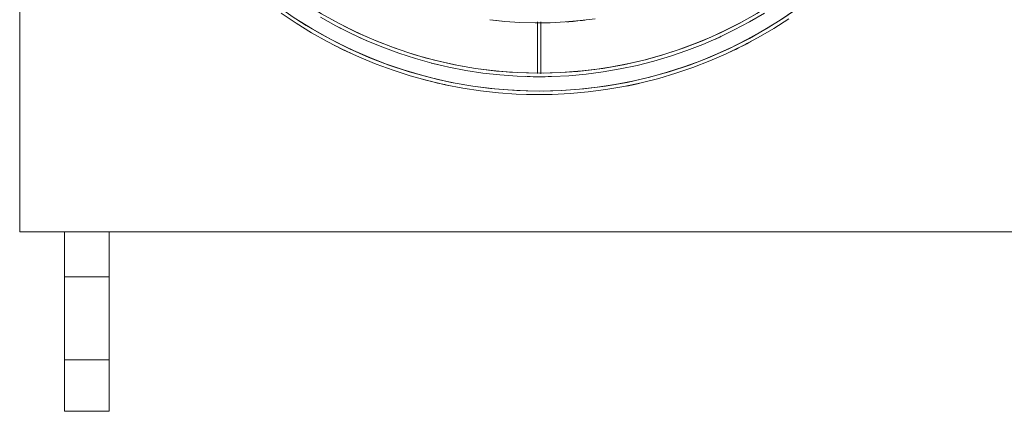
# Model space of a CAD drawing. Header units: millimetres. Extents: x -3165 to 47090, y -1932 to 8822.
# Tile 48 of 59: x 35885 to 36435, y 2680 to 2898. Entities that reach past the tile are written whole.
import ezdxf

# ---------------------------------------------------------------- set-up
doc = ezdxf.new("R2010")
doc.units = ezdxf.units.MM
doc.layers.add('M-EQPM', color=50, linetype='Continuous', lineweight=18)

# ---------------------------------------------------------------- blocks, each defined once
blk = doc.blocks.new('Outdoor_Condenser_Unit_Single_Fan_15958 - Generic _Without Brackets_-4065094-ELEVAÇÃO 6 - MAPEAMENTO DE DANOS')
at = {"layer": 'M-EQPM'}
for p, q in [((22966.11, 2780), (22966.11, 3435)), ((23255.11, 2897.16), (23255.11, 2868.21)), ((23257.11, 2868.09), (23257.11, 2897)), ((23148.5, 2883.01), (23147.7, 2883.4)), ((23148.5, 2883.01), (23147.7, 2883.4)), ((23148.5, 2883.01), (23147.7, 2883.4)), ((23148.5, 2883.01), (23147.7, 2883.4)), ((23148.5, 2883.01), (23147.7, 2883.4)), ((23148.5, 2883.01), (23147.7, 2883.4)), ((23148.5, 2883.01), (23147.7, 2883.4)), ((23836.11, 2780), (22966.11, 2780)), ((22991.11, 2755), (22991.11, 2780)), ((22991.11, 2780), (23016.11, 2780)), ((23016.11, 2780), (23016.11, 2755)), ((22991.11, 2708.66), (22991.11, 2755)), ((23016.11, 2755), (22991.11, 2755)), ((23016.11, 2755), (23016.11, 2708.66)), ((22991.11, 2680), (22991.11, 2708.66)), ((22991.11, 2708.66), (23016.11, 2708.66)), ((23016.11, 2708.66), (23016.11, 2680)), ((23016.11, 2680), (22991.11, 2680))]:
    blk.add_line(p, q, dxfattribs=at)
at = {"layer": 'M-EQPM', "flags": 128}
for points in [[(23112.16, 2901.88), (23120.5, 2896.29), (23129.05, 2891.04), (23137.81, 2886.13), (23146.76, 2881.57), (23155.88, 2877.38), (23165.16, 2873.56), (23174.59, 2870.11), (23184.15, 2867.04), (23193.82, 2864.35), (23203.6, 2862.06), (23213.45, 2860.15), (23223.38, 2858.64), (23233.36, 2857.53), (23243.37, 2856.82), (23253.41, 2856.51), (23263.44, 2856.61), (23273.47, 2857.1), (23283.47, 2858), (23293.43, 2859.29), (23303.32, 2860.98), (23313.14, 2863.06), (23322.87, 2865.54), (23332.49, 2868.4), (23341.99, 2871.65), (23351.36, 2875.27), (23360.57, 2879.27), (23364.46, 2881.14)], [(23112.16, 2901.88), (23120.5, 2896.29), (23129.05, 2891.04), (23137.81, 2886.13), (23146.76, 2881.57), (23155.88, 2877.38), (23165.16, 2873.56), (23174.59, 2870.11), (23184.15, 2867.04), (23193.82, 2864.35), (23203.6, 2862.06), (23213.45, 2860.15), (23223.38, 2858.64), (23233.36, 2857.53), (23243.37, 2856.82), (23253.41, 2856.51), (23263.44, 2856.61), (23273.47, 2857.1), (23283.47, 2858), (23293.43, 2859.29), (23303.32, 2860.98), (23313.14, 2863.06), (23322.87, 2865.54), (23332.49, 2868.4), (23341.99, 2871.65), (23351.36, 2875.27), (23360.57, 2879.27), (23364.46, 2881.14)], [(23112.16, 2901.88), (23120.5, 2896.29), (23129.05, 2891.04), (23137.81, 2886.13), (23146.76, 2881.57), (23155.88, 2877.38), (23165.16, 2873.56), (23174.59, 2870.11), (23184.15, 2867.04), (23193.82, 2864.35), (23203.6, 2862.06), (23213.45, 2860.15), (23223.38, 2858.64), (23233.36, 2857.53), (23243.37, 2856.82), (23253.41, 2856.51), (23263.44, 2856.61), (23273.47, 2857.1), (23283.47, 2858), (23293.43, 2859.29), (23303.32, 2860.98), (23313.14, 2863.06), (23322.87, 2865.54), (23332.49, 2868.4), (23341.99, 2871.65), (23351.36, 2875.27), (23360.57, 2879.27), (23364.46, 2881.14)], [(23112.16, 2901.88), (23120.5, 2896.29), (23129.05, 2891.04), (23137.81, 2886.13), (23146.76, 2881.57), (23155.88, 2877.38), (23165.16, 2873.56), (23174.59, 2870.11), (23184.15, 2867.04), (23193.82, 2864.35), (23203.6, 2862.06), (23213.45, 2860.15), (23223.38, 2858.64), (23233.36, 2857.53), (23243.37, 2856.82), (23253.41, 2856.51), (23263.44, 2856.61), (23273.47, 2857.1), (23283.47, 2858), (23293.43, 2859.29), (23303.32, 2860.98), (23313.14, 2863.06), (23322.87, 2865.54), (23332.49, 2868.4), (23341.99, 2871.65), (23351.36, 2875.27), (23360.57, 2879.27), (23364.46, 2881.14)], [(23112.16, 2901.88), (23120.5, 2896.29), (23129.05, 2891.04), (23137.81, 2886.13), (23146.76, 2881.57), (23155.88, 2877.38), (23165.16, 2873.56), (23174.59, 2870.11), (23184.15, 2867.04), (23193.82, 2864.35), (23203.6, 2862.06), (23213.45, 2860.15), (23223.38, 2858.64), (23233.36, 2857.53), (23243.37, 2856.82), (23253.41, 2856.51), (23263.44, 2856.61), (23273.47, 2857.1), (23283.47, 2858), (23293.43, 2859.29), (23303.32, 2860.98), (23313.14, 2863.06), (23322.87, 2865.54), (23332.49, 2868.4), (23341.99, 2871.65), (23351.36, 2875.27), (23360.57, 2879.27), (23364.46, 2881.14)], [(23112.16, 2901.88), (23120.5, 2896.29), (23129.05, 2891.04), (23137.81, 2886.13), (23146.76, 2881.57), (23155.88, 2877.38), (23165.16, 2873.56), (23174.59, 2870.11), (23184.15, 2867.04), (23193.82, 2864.35), (23203.6, 2862.06), (23213.45, 2860.15), (23223.38, 2858.64), (23233.36, 2857.53), (23243.37, 2856.82), (23253.41, 2856.51), (23263.44, 2856.61), (23273.47, 2857.1), (23283.47, 2858), (23293.43, 2859.29), (23303.32, 2860.98), (23313.14, 2863.06), (23322.87, 2865.54), (23332.49, 2868.4), (23341.99, 2871.65), (23351.36, 2875.27), (23360.57, 2879.27), (23364.46, 2881.14)], [(23112.16, 2901.88), (23120.5, 2896.29), (23129.05, 2891.04), (23137.81, 2886.13), (23146.76, 2881.57), (23155.88, 2877.38), (23165.16, 2873.56), (23174.59, 2870.11), (23184.15, 2867.04), (23193.82, 2864.35), (23203.6, 2862.06), (23213.45, 2860.15), (23223.38, 2858.64), (23233.36, 2857.53), (23243.37, 2856.82), (23253.41, 2856.51), (23263.44, 2856.61), (23273.47, 2857.1), (23283.47, 2858), (23293.43, 2859.29), (23303.32, 2860.98), (23313.14, 2863.06), (23322.87, 2865.54), (23332.49, 2868.4), (23341.99, 2871.65), (23351.36, 2875.27), (23360.57, 2879.27), (23364.46, 2881.14)], [(23112.16, 2901.88), (23120.5, 2896.29), (23129.05, 2891.04), (23137.81, 2886.13), (23146.76, 2881.57), (23155.88, 2877.38), (23165.16, 2873.56), (23174.59, 2870.11), (23184.15, 2867.04), (23193.82, 2864.35), (23203.6, 2862.06), (23213.45, 2860.15), (23223.38, 2858.64), (23233.36, 2857.53), (23243.37, 2856.82), (23253.41, 2856.51), (23263.44, 2856.61), (23273.47, 2857.1), (23283.47, 2858), (23293.43, 2859.29), (23303.32, 2860.98), (23313.14, 2863.06), (23322.87, 2865.54), (23332.49, 2868.4), (23341.99, 2871.65), (23351.36, 2875.27), (23360.57, 2879.27), (23369.61, 2883.63), (23378.47, 2888.34), (23387.14, 2893.41), (23395.6, 2898.82)], [(23398.92, 2903.52), (23390.65, 2897.97), (23382.16, 2892.76), (23373.48, 2887.89), (23364.6, 2883.37), (23355.55, 2879.22), (23346.34, 2875.42), (23336.99, 2872), (23327.51, 2868.95), (23317.91, 2866.29), (23308.22, 2864.01), (23298.44, 2862.12), (23288.59, 2860.63), (23278.69, 2859.53), (23268.76, 2858.82), (23258.8, 2858.51), (23248.84, 2858.61), (23238.9, 2859.1), (23228.98, 2859.98), (23219.1, 2861.27), (23209.28, 2862.94), (23199.54, 2865.01), (23189.89, 2867.47), (23180.34, 2870.31), (23170.92, 2873.53), (23161.63, 2877.12), (23152.49, 2881.08), (23143.52, 2885.41), (23134.73, 2890.09), (23126.13, 2895.12), (23117.75, 2900.49)], [(23134.12, 2899.66), (23142.52, 2894.95), (23151.12, 2890.58), (23159.87, 2886.55), (23168.79, 2882.88), (23177.84, 2879.57), (23187.02, 2876.62), (23196.3, 2874.04), (23205.69, 2871.83), (23215.15, 2870.01), (23224.68, 2868.56), (23234.26, 2867.49), (23243.88, 2866.81), (23253.51, 2866.51), (23263.15, 2866.6), (23272.78, 2867.08), (23282.38, 2867.94), (23291.94, 2869.18), (23301.44, 2870.8), (23310.87, 2872.8), (23320.21, 2875.18), (23329.45, 2877.93), (23338.57, 2881.05), (23347.56, 2884.52), (23356.41, 2888.36), (23365.09, 2892.55), (23373.6, 2897.07), (23381.92, 2901.94)], [(23377.1, 2901.39), (23368.76, 2896.71), (23360.24, 2892.38), (23351.56, 2888.38), (23342.72, 2884.74), (23333.74, 2881.46), (23324.64, 2878.53), (23315.43, 2875.98), (23306.12, 2873.79), (23296.74, 2871.98), (23287.29, 2870.54), (23277.79, 2869.48), (23268.25, 2868.81), (23258.7, 2868.51), (23249.14, 2868.6), (23239.59, 2869.07), (23230.07, 2869.92), (23220.59, 2871.16), (23211.16, 2872.77), (23201.81, 2874.75), (23192.55, 2877.11), (23183.39, 2879.83), (23174.34, 2882.92), (23165.43, 2886.37), (23156.66, 2890.18), (23148.04, 2894.33), (23139.61, 2898.82)], [(23228.6, 2898.3), (23236.98, 2897.37), (23245.4, 2896.77), (23253.84, 2896.51), (23262.28, 2896.59), (23270.71, 2897.01), (23279.11, 2897.76), (23287.48, 2898.84)], [(23365.4, 2881.6), (23369.61, 2883.63), (23378.47, 2888.34), (23387.14, 2893.41), (23395.6, 2898.82)], [(23365.4, 2881.6), (23369.61, 2883.63), (23378.47, 2888.34), (23387.14, 2893.41), (23395.6, 2898.82)], [(23365.4, 2881.6), (23369.61, 2883.63), (23378.47, 2888.34), (23387.14, 2893.41), (23395.6, 2898.82)], [(23365.4, 2881.6), (23369.61, 2883.63), (23378.47, 2888.34), (23387.14, 2893.41), (23395.6, 2898.82)], [(23365.4, 2881.6), (23369.61, 2883.63), (23378.47, 2888.34), (23387.14, 2893.41), (23395.6, 2898.82)], [(23365.4, 2881.6), (23369.61, 2883.63), (23378.47, 2888.34), (23387.14, 2893.41), (23395.6, 2898.82)], [(23365.4, 2881.6), (23369.61, 2883.63), (23378.47, 2888.34), (23387.14, 2893.41), (23395.6, 2898.82)]]:
    blk.add_lwpolyline(points, dxfattribs=at)
at = {"layer": 'M-EQPM'}
for radius, start, end in [(249, 181.8408, 358.1592), (239, 181.9542, 358.0821), (211, 263.0769, 264.8077), (211, 274.1361, 276.9231), (241, 242.3709, 242.6786), (241, 242.3709, 246.4324), (241, 294.1071, 294.961), (241, 294.1071, 294.961), (251, 295.7143, 298.1434), (251, 297.3214, 298.1434), (251, 297.3214, 298.1434), (251, 297.3214, 298.1434), (251, 297.3214, 298.1434), (251, 297.3214, 298.1434), (251, 297.3214, 298.1434), (251, 297.3214, 298.1434), (251, 242.6786, 245.5038), (241, 255.5357, 257.1429), (251, 254.6442, 258.3343), (241, 268.3929, 271.6071), (251, 281.25, 282.8571), (251, 268.3929, 271.6071)]:
    blk.add_arc((23256.11, 3107.5), radius, start, end, dxfattribs=at)

msp = doc.modelspace()

# ---------------------------------------------------------------- block references
at = {"layer": 'M-EQPM'}
msp.add_blockref('Outdoor_Condenser_Unit_Single_Fan_15958 - Generic _Without Brackets_-4065094-ELEVAÇÃO 6 - MAPEAMENTO DE DANOS', (12918.95, 0), dxfattribs=at)

doc.saveas('drawing.dxf')
